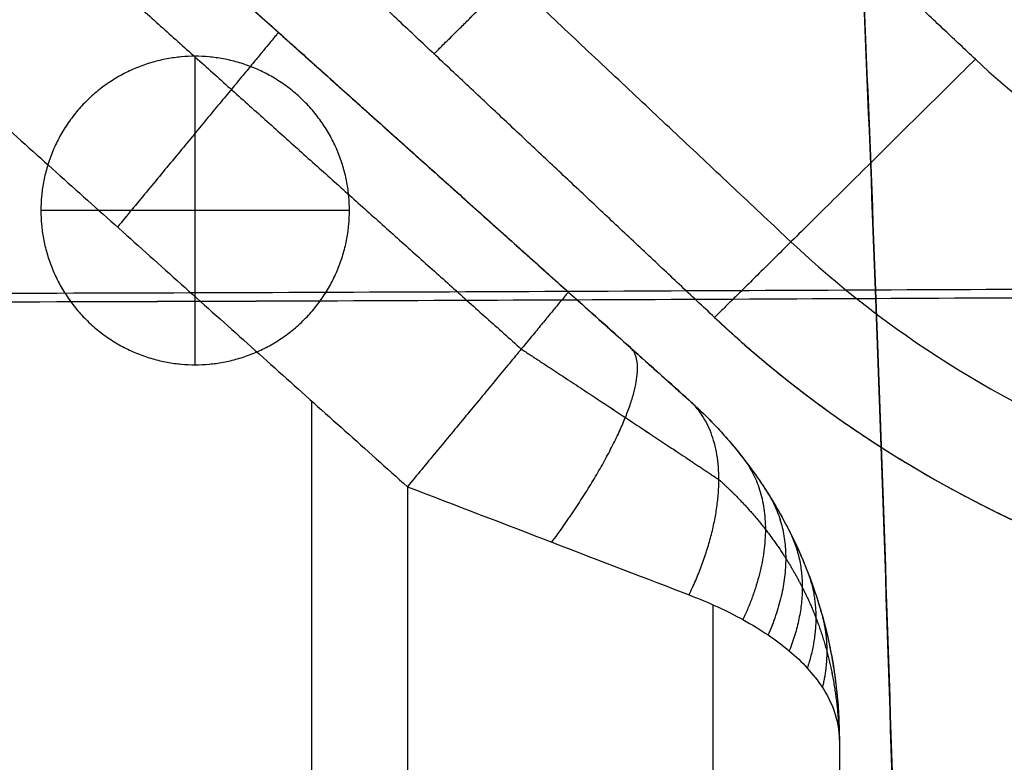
# Model space of a CAD drawing. Header units: millimetres. Extents: x -4722 to -3222, y -3277 to -2337.
# Tile 28 of 47: x -4563 to -4403, y -2646 to -2526. Entities that reach past the tile are written whole.
import ezdxf

# ---------------------------------------------------------------- set-up
doc = ezdxf.new("R2010")
doc.units = ezdxf.units.MM
for name, color, linetype, true_color in [('c$Calque 20', 7, 'Continuous', 0xb60d0d), ('c$Calque 21', 7, 'Continuous', 0x57ff00), ('c$Calque 22', 7, 'Continuous', 0xff4600)]:
    doc.layers.add(name, color=color, linetype=linetype, true_color=true_color)

msp = doc.modelspace()

# ---------------------------------------------------------------- linework, layer by layer
at = {"layer": 'c$Calque 20'}
for p, q in [((-4534.12, -2581.98, -722.38), (-4534.12, -2531.98, -722.38)), ((-4534.12, -2581.98, -767.38), (-4534.12, -2531.98, -767.38)), ((-4509.12, -2556.98, -722.38), (-4559.12, -2556.98, -722.38)), ((-4509.12, -2556.98, -767.38), (-4559.12, -2556.98, -767.38))]:
    msp.add_line(p, q, dxfattribs=at)
for points in [[(-4534.12, -2581.98, -722.38), (-4559.12, -2581.98, -722.38), (-4559.12, -2556.98, -722.38), (-4559.12, -2531.98, -722.38), (-4534.12, -2531.98, -722.38), (-4509.12, -2531.98, -722.38), (-4509.12, -2556.98, -722.38), (-4509.12, -2581.98, -722.38), (-4534.12, -2581.98, -722.38)], [(-4534.12, -2581.98, -767.38), (-4559.12, -2581.98, -767.38), (-4559.12, -2556.98, -767.38), (-4559.12, -2531.98, -767.38), (-4534.12, -2531.98, -767.38), (-4509.12, -2531.98, -767.38), (-4509.12, -2556.98, -767.38), (-4509.12, -2581.98, -767.38), (-4534.12, -2581.98, -767.38)], [(-4534.12, -2581.98, -744.88), (-4559.12, -2581.98, -744.88), (-4559.12, -2556.98, -744.88), (-4559.12, -2531.98, -744.88), (-4534.12, -2531.98, -744.88), (-4509.12, -2531.98, -744.88), (-4509.12, -2556.98, -744.88), (-4509.12, -2581.98, -744.88), (-4534.12, -2581.98, -744.88)]]:
    msp.add_rational_spline(points, [1, 0.707106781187, 1, 0.707106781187, 1, 0.707106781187, 1, 0.707106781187, 1], degree=2, knots=[-157.079633, -157.079633, -157.079633, -117.809725, -117.809725, -78.539816, -78.539816, -39.269908, -39.269908, 0, 0, 0], dxfattribs=at)
for points in [[(-4534.12, -2531.98, -722.38), (-4534.12, -2531.98, -744.88), (-4534.12, -2531.98, -767.38)], [(-4559.12, -2556.98, -722.38), (-4559.12, -2556.98, -744.88), (-4559.12, -2556.98, -767.38)], [(-4509.12, -2556.98, -722.38), (-4509.12, -2556.98, -744.88), (-4509.12, -2556.98, -767.38)], [(-4534.12, -2581.98, -722.38), (-4534.12, -2581.98, -744.88), (-4534.12, -2581.98, -767.38)]]:
    msp.add_open_spline(points, degree=2, dxfattribs=at)
at = {"layer": 'c$Calque 21'}
for points, knots in [([(-4427.75, -2481.79, -512.94), (-4426.12, -2512.9, -512.65), (-4423.71, -2571.04, -512.19), (-4420.52, -2666.28, -511.62), (-4417.85, -2763.95, -511.24), (-4416.76, -2862.06, -511.11), (-4417.25, -2960.05, -511.22), (-4419.38, -3057.42, -511.57), (-4422.09, -3152.36, -512.15), (-4424.19, -3210.68, -512.64), (-4425.55, -3242.12, -512.94)], [2466.887453, 2466.887453, 2466.887453, 2466.887453, 2558.240959, 2656.821073, 2755.401188, 2853.981302, 2952.561416, 3051.141531, 3149.721645, 3240.985342, 3240.985342, 3240.985342, 3240.985342]), ([(-4427.75, -2482.08, -346.53), (-4426.12, -2513.58, -346.18), (-4423.71, -2572.44, -345.62), (-4420.52, -2668.86, -344.93), (-4417.85, -2767.74, -344.48), (-4416.76, -2867.06, -344.32), (-4417.25, -2966.26, -344.45), (-4419.38, -3064.85, -344.88), (-4422.09, -3160.96, -345.57), (-4424.19, -3220, -346.16), (-4425.55, -3251.83, -346.53)], [2466.887453, 2466.887453, 2466.887453, 2466.887453, 2558.240959, 2656.821073, 2755.401188, 2853.981302, 2952.561416, 3051.141531, 3149.721645, 3240.985342, 3240.985342, 3240.985342, 3240.985342]), ([(-4427.73, -2482.27, -720.45), (-4426.11, -2513.18, -720.16), (-4423.7, -2571.19, -719.7), (-4420.52, -2666.28, -719.13), (-4417.85, -2763.95, -718.75), (-4416.76, -2862.06, -718.62), (-4417.25, -2960.05, -718.73), (-4419.38, -3057.42, -719.08), (-4422.09, -3152.2, -719.66), (-4424.18, -3210.38, -720.15), (-4425.53, -3241.62, -720.45)], [2467.355119, 2467.355119, 2467.355119, 2467.355119, 2558.240959, 2656.821073, 2755.401188, 2853.981302, 2952.561416, 3051.141531, 3149.721645, 3240.504835, 3240.504835, 3240.504835, 3240.504835]), ([(-4427.73, -2482.56, -518.55), (-4426.11, -2513.87, -518.2), (-4423.7, -2572.59, -517.64), (-4420.52, -2668.86, -516.95), (-4417.85, -2767.74, -516.5), (-4416.76, -2867.06, -516.34), (-4417.25, -2966.26, -516.47), (-4419.38, -3064.85, -516.9), (-4422.09, -3160.8, -517.59), (-4424.18, -3219.7, -518.18), (-4425.53, -3251.33, -518.54)], [2467.355119, 2467.355119, 2467.355119, 2467.355119, 2558.240959, 2656.821073, 2755.401188, 2853.981302, 2952.561416, 3051.141531, 3149.721645, 3240.504835, 3240.504835, 3240.504835, 3240.504835]), ([(-3247.39, -2566.58, -513.05), (-3249.51, -2566.59, -513.04), (-3312.82, -2566.95, -512.73), (-3420.71, -2567.16, -512.24), (-3588.67, -2567.4, -511.55), (-3755.73, -2568.15, -510.98), (-3923.46, -2568.74, -510.71), (-4090.92, -2568.96, -510.97), (-4257.62, -2569.13, -511.53), (-4425.22, -2569.88, -512.22), (-4532.88, -2570.39, -512.72), (-4596.13, -2570.49, -513.04), (-4597.65, -2570.5, -513.05)], [3213.426579, 3213.426579, 3213.426579, 3213.426579, 3219.240029, 3387.529785, 3555.819541, 3724.109297, 3892.399053, 4060.68881, 4228.978566, 4397.268322, 4565.558078, 4569.705051, 4569.705051, 4569.705051, 4569.705051]), ([(-3247.65, -2566.58, -720.56), (-3249.69, -2566.59, -720.55), (-3312.89, -2566.95, -720.24), (-3420.71, -2567.16, -719.75), (-3588.67, -2567.4, -719.06), (-3755.73, -2568.15, -718.49), (-3923.46, -2568.74, -718.23), (-4090.92, -2568.96, -718.49), (-4257.62, -2569.13, -719.04), (-4425.22, -2569.88, -719.73), (-4532.8, -2570.39, -720.23), (-4595.95, -2570.49, -720.55), (-4597.38, -2570.5, -720.56)], [3213.667647, 3213.667647, 3213.667647, 3213.667647, 3219.240029, 3387.529785, 3555.819541, 3724.109297, 3892.399053, 4060.68881, 4228.978566, 4397.268322, 4565.558078, 4569.459558, 4569.459558, 4569.459558, 4569.459558]), ([(-3247.39, -2567.92, -346.66), (-3249.51, -2567.93, -346.65), (-3312.82, -2568.3, -346.27), (-3420.71, -2568.51, -345.68), (-3588.67, -2568.76, -344.85), (-3755.73, -2569.51, -344.17), (-3923.46, -2570.11, -343.84), (-4090.92, -2570.33, -344.16), (-4257.62, -2570.5, -344.83), (-4425.22, -2571.27, -345.66), (-4532.88, -2571.78, -346.26), (-4596.13, -2571.89, -346.65), (-4597.65, -2571.89, -346.66)], [3213.426579, 3213.426579, 3213.426579, 3213.426579, 3219.240029, 3387.529785, 3555.819541, 3724.109297, 3892.399053, 4060.68881, 4228.978566, 4397.268322, 4565.558078, 4569.705051, 4569.705051, 4569.705051, 4569.705051]), ([(-3247.65, -2567.92, -518.68), (-3249.69, -2567.94, -518.67), (-3312.89, -2568.3, -518.29), (-3420.71, -2568.51, -517.7), (-3588.67, -2568.76, -516.87), (-3755.73, -2569.51, -516.19), (-3923.46, -2570.11, -515.87), (-4090.92, -2570.33, -516.18), (-4257.62, -2570.5, -516.85), (-4425.22, -2571.27, -517.68), (-4532.8, -2571.78, -518.28), (-4595.95, -2571.89, -518.67), (-4597.38, -2571.89, -518.68)], [3213.667647, 3213.667647, 3213.667647, 3213.667647, 3219.240029, 3387.529785, 3555.819541, 3724.109297, 3892.399053, 4060.68881, 4228.978566, 4397.268322, 4565.558078, 4569.459558, 4569.459558, 4569.459558, 4569.459558])]:
    msp.add_open_spline(points, degree=3, knots=knots, dxfattribs=at)
at = {"layer": 'c$Calque 22'}
for p, q in [((-4499.73, -2601.75, -20.25), (-4499.73, -3139.01, -20.25)), ((-4499.73, -2601.75, -320.25), (-4499.73, -3139.01, -320.25))]:
    msp.add_line(p, q, dxfattribs=at)
for points, degree in [([(-4567.6, -2486.02, -62.19), (-4520.62, -2528.1, -62.19), (-4473.64, -2570.19, -62.19)], 2), ([(-4567.6, -2486.02, -278.31), (-4520.62, -2528.1, -278.31), (-4473.64, -2570.19, -278.31)], 2), ([(-4567.6, -2486.02, -170.25), (-4510.83, -2536.87, -170.25), (-4454.07, -2587.73, -170.25)], 2), ([(-4449.95, -2574.32, -80), (-4495.42, -2531.59, -80), (-4540.88, -2488.85, -80)], 2), ([(-4449.95, -2574.32, -260), (-4495.42, -2531.59, -260), (-4540.88, -2488.85, -260)], 2), ([(-4449.95, -2574.32, -170), (-4495.42, -2531.59, -170), (-4540.88, -2488.85, -170)], 2), ([(-4437.57, -2562.06, -37.58), (-4472.61, -2529.12, -37.58), (-4507.66, -2496.18, -37.58)], 2), ([(-4437.57, -2562.06, -302.43), (-4472.61, -2529.12, -302.43), (-4507.66, -2496.18, -302.43)], 2), ([(-4571.42, -2498.68, -32.54), (-4526.35, -2539.06, -32.54), (-4481.28, -2579.43, -32.54)], 2), ([(-4571.42, -2498.68, -307.97), (-4526.35, -2539.06, -307.97), (-4481.28, -2579.43, -307.97)], 2), ([(-4407.69, -2532.45, -20), (-4417.57, -2523.16, -20), (-4427.46, -2513.86, -20)], 2), ([(-4407.69, -2532.45, -320), (-4417.57, -2523.16, -320), (-4427.46, -2513.86, -320)], 2), ([(-4580.64, -2529.26, -20.25), (-4540.19, -2565.5, -20.25), (-4499.73, -2601.75, -20.25)], 2), ([(-4580.64, -2529.26, -320.25), (-4540.19, -2565.5, -320.25), (-4499.73, -2601.75, -320.25)], 2), ([(-4515.1, -2533.04, -62.19), (-4515.1, -2533.04, -170.25), (-4515.1, -2533.04, -278.31)], 2), ([(-4407.69, -2532.45, -320), (-4396.06, -2543.39, -320), (-4368.35, -2560.85, -320), (-4335.88, -2567, -320), (-4319.64, -2566.99, -320)], 3), ([(-4407.69, -2532.45, -20), (-4396.06, -2543.39, -20), (-4368.35, -2560.85, -20), (-4335.88, -2567, -20), (-4319.64, -2566.99, -20)], 3), ([(-4486.01, -2540.43, -80), (-4486.01, -2540.43, -170), (-4486.01, -2540.43, -260)], 2), ([(-4437.57, -2562.06, -37.58), (-4422, -2576.72, -37.58), (-4384.89, -2600.1, -37.58), (-4341.4, -2608.34, -37.58), (-4319.64, -2608.32, -37.58)], 3), ([(-4437.57, -2562.06, -302.43), (-4422, -2576.72, -302.43), (-4384.89, -2600.1, -302.43), (-4341.4, -2608.34, -302.43), (-4319.64, -2608.32, -302.43)], 3), ([(-4449.95, -2574.32, -80), (-4449.95, -2574.32, -170), (-4449.95, -2574.32, -260)], 2), ([(-4449.95, -2574.32, -260), (-4432.74, -2590.52, -260), (-4391.74, -2616.36, -260), (-4343.68, -2625.46, -260), (-4319.64, -2625.44, -260)], 3), ([(-4449.95, -2574.32, -80), (-4432.74, -2590.52, -80), (-4391.74, -2616.36, -80), (-4343.68, -2625.46, -80), (-4319.64, -2625.44, -80)], 3), ([(-4515.19, -3153.14, -20.25), (-4515.19, -2870.52, -20.25), (-4515.19, -2587.9, -20.25)], 2), ([(-4515.19, -3153.14, -320.25), (-4515.19, -2870.52, -320.25), (-4515.19, -2587.9, -320.25)], 2), ([(-4454.07, -2587.73, -270.7), (-4454.07, -2587.73, -170.25), (-4454.07, -2587.73, -69.81)], 2), ([(-4436.11, -2612.57, -259.97), (-4436.11, -2612.57, -170.25), (-4436.11, -2612.57, -80.54)], 2), ([(-4450.24, -2620.86, -41.75), (-4450.24, -2863.05, -41.75), (-4450.24, -3105.24, -41.75)], 2), ([(-4450.24, -2620.86, -298.76), (-4450.24, -2863.05, -298.76), (-4450.24, -3105.24, -298.76)], 2), ([(-4429.73, -2642.94, -246.86), (-4429.73, -2851.69, -246.86), (-4429.73, -3060.43, -246.86)], 2), ([(-4429.73, -2642.94, -93.65), (-4429.73, -2851.69, -93.65), (-4429.73, -3060.43, -93.65)], 2), ([(-4429.73, -2642.94, -246.86), (-4429.73, -2642.94, -170.25), (-4429.73, -2642.94, -93.65)], 2), ([(-4429.73, -2642.94, -170.25), (-4429.73, -2851.69, -170.25), (-4429.73, -3060.43, -170.25)], 2)]:
    msp.add_open_spline(points, degree=degree, dxfattribs=at)
for points, weights in [([(-4495.42, -2531.59, -80), (-4495.42, -2531.59, -38.9), (-4468.42, -2504.84, -24.05)], [1, 0.778958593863, 0.891549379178]), ([(-4495.42, -2531.59, -260), (-4495.42, -2531.59, -301.11), (-4468.42, -2504.84, -315.95)], [1, 0.778958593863, 0.891549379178]), ([(-4520.62, -2528.1, -62.19), (-4520.62, -2528.1, -20.25), (-4546.71, -2559.66, -20.25)], [1, 0.707106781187, 1]), ([(-4520.62, -2528.1, -278.31), (-4520.62, -2528.1, -320.25), (-4546.71, -2559.66, -320.25)], [1, 0.707106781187, 1]), ([(-4407.69, -2532.45, -320), (-4449.95, -2574.32, -320), (-4449.95, -2574.32, -260)], [1, 0.707106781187, 1]), ([(-4407.69, -2532.45, -20), (-4449.95, -2574.32, -20), (-4449.95, -2574.32, -80)], [1, 0.707106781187, 1]), ([(-4473.64, -2570.19, -62.19), (-4473.64, -2570.19, -20.25), (-4499.73, -2601.75, -20.25)], [1, 0.707106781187, 1]), ([(-4473.64, -2570.19, -278.31), (-4473.64, -2570.19, -320.25), (-4499.73, -2601.75, -320.25)], [1, 0.707106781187, 1]), ([(-4449.95, -2574.32, -170), (-4395.56, -2625.44, -170), (-4319.64, -2625.44, -170)], [1, 0.926380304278, 1]), ([(-4476.31, -2610.74, -24.49), (-4457.29, -2584.84, -31.57), (-4463.6, -2579.19, -64.01)], [1, 0.780494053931, 1]), ([(-4476.31, -2610.74, -316.02), (-4457.29, -2584.84, -308.94), (-4463.6, -2579.19, -276.5)], [1, 0.780494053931, 1]), ([(-4454.07, -2619.28, -38.02), (-4443.55, -2597.15, -47.51), (-4454.07, -2587.73, -69.81)], [1, 0.844276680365, 1]), ([(-4454.07, -2619.28, -302.48), (-4443.55, -2597.15, -292.99), (-4454.07, -2587.73, -270.7)], [1, 0.844276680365, 1]), ([(-4454.07, -2587.73, -170.25), (-4429.73, -2609.53, -170.25), (-4429.73, -2642.94, -170.25)], [1, 0.908951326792, 1]), ([(-4445.35, -2597.07, -73.84), (-4437.67, -2606.93, -57.37), (-4445.35, -2623.28, -47.43)], [1, 0.89539252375, 1]), ([(-4445.35, -2597.07, -266.67), (-4437.67, -2606.93, -283.14), (-4445.35, -2623.28, -293.07)], [1, 0.89539252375, 1]), ([(-4441.28, -2602.85, -76.35), (-4435.32, -2612.29, -62.76), (-4441.28, -2625.77, -53.26)], [1, 0.921291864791, 1]), ([(-4441.28, -2602.85, -264.16), (-4435.32, -2612.29, -277.74), (-4441.28, -2625.77, -287.25)], [1, 0.921291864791, 1]), ([(-4437.85, -2608.89, -78.96), (-4433.51, -2617.45, -67.96), (-4437.85, -2628.36, -59.35)], [1, 0.94389894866, 1]), ([(-4437.85, -2608.89, -261.55), (-4433.51, -2617.45, -272.54), (-4437.85, -2628.36, -281.16)], [1, 0.94389894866, 1]), ([(-4434.93, -2615.4, -81.76), (-4432.1, -2622.67, -73.22), (-4434.93, -2631.14, -65.9)], [1, 0.963308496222, 1]), ([(-4434.93, -2615.4, -258.75), (-4432.1, -2622.67, -267.28), (-4434.93, -2631.14, -274.6)], [1, 0.963308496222, 1]), ([(-4432.48, -2622.75, -84.94), (-4431.04, -2628.29, -78.89), (-4432.48, -2634.3, -73.3)], [1, 0.978719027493, 1]), ([(-4432.48, -2622.75, -255.56), (-4431.04, -2628.29, -261.62), (-4432.48, -2634.3, -267.2)], [1, 0.978719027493, 1])]:
    msp.add_rational_spline(points, weights, degree=2, dxfattribs=at)
for points, knots in [([(-4473.64, -2570.19, -62.19), (-4470.25, -2573.23, -62.19), (-4463.38, -2579.38, -63.4), (-4456.99, -2585.11, -67.17), (-4454.07, -2587.73, -69.81)], [0, 0, 0, 0, 13.399223, 27.194817, 27.194817, 27.194817, 27.194817]), ([(-4454.07, -2587.73, -270.7), (-4456.99, -2585.11, -273.33), (-4463.38, -2579.38, -277.1), (-4470.25, -2573.23, -278.31), (-4473.64, -2570.19, -278.31)], [-27.194817, -27.194817, -27.194817, -27.194817, -13.399223, 0, 0, 0, 0]), ([(-4454.07, -2587.73, -69.81), (-4450.81, -2590.64, -71.07), (-4446.22, -2595.62, -73.21), (-4441.18, -2602.81, -76.33), (-4437.72, -2608.92, -78.97), (-4434.85, -2615.26, -81.7), (-4431.6, -2624.9, -85.87), (-4429.78, -2634.44, -90.03), (-4429.73, -2642.94, -93.65)], [0, 0, 0, 0, 6.603404, 10.415616, 14.227829, 18.139507, 22.051186, 29.874543, 29.874543, 29.874543, 29.874543]), ([(-4454.07, -2587.73, -270.7), (-4450.81, -2590.64, -269.44), (-4446.22, -2595.62, -267.3), (-4441.18, -2602.81, -264.17), (-4437.72, -2608.92, -261.54), (-4434.85, -2615.26, -258.81), (-4431.6, -2624.9, -254.63), (-4429.78, -2634.44, -250.48), (-4429.73, -2642.94, -246.86)], [0, 0, 0, 0, 6.603404, 10.415616, 14.227829, 18.139507, 22.051186, 29.874543, 29.874543, 29.874543, 29.874543]), ([(-4499.73, -2601.75, -20.25), (-4491.83, -2604.78, -20.26), (-4475.8, -2610.93, -23.08), (-4460.89, -2616.66, -31.88), (-4454.07, -2619.28, -38.02)], [0, 0, 0, 0, 13.399223, 27.194817, 27.194817, 27.194817, 27.194817]), ([(-4499.73, -2601.75, -320.25), (-4491.83, -2604.78, -320.25), (-4475.8, -2610.93, -317.43), (-4460.89, -2616.66, -308.63), (-4454.07, -2619.28, -302.48)], [0, 0, 0, 0, 13.399223, 27.194817, 27.194817, 27.194817, 27.194817]), ([(-4454.07, -2619.28, -38.02), (-4450.81, -2620.53, -40.96), (-4446.22, -2622.65, -45.97), (-4441.18, -2625.76, -53.21), (-4437.72, -2628.37, -59.37), (-4434.85, -2631.08, -65.76), (-4431.6, -2635.23, -75.47), (-4429.78, -2639.35, -85.08), (-4429.73, -2642.94, -93.65)], [0, 0, 0, 0, 6.603404, 10.415616, 14.227829, 18.139507, 22.051186, 29.874543, 29.874543, 29.874543, 29.874543]), ([(-4454.07, -2619.28, -302.48), (-4450.81, -2620.53, -299.55), (-4446.22, -2622.65, -294.53), (-4441.18, -2625.76, -287.29), (-4437.72, -2628.37, -281.14), (-4434.85, -2631.08, -274.74), (-4431.6, -2635.23, -265.04), (-4429.78, -2639.35, -255.43), (-4429.73, -2642.94, -246.86)], [0, 0, 0, 0, 6.603404, 10.415616, 14.227829, 18.139507, 22.051186, 29.874543, 29.874543, 29.874543, 29.874543])]:
    msp.add_open_spline(points, degree=3, knots=knots, dxfattribs=at)
for points, weights, knots in [([(-4481.28, -2579.43, -32.54), (-4475.47, -2583.23, -33.62), (-4464.11, -2590.7, -37.7), (-4453.84, -2597.53, -45.8), (-4449.25, -2600.59, -50.98)], [0.853553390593, 0.866567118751, 0.891519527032, 0.912728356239, 0.92213834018], [0, 0, 0, 0, 13.399223, 27.194817, 27.194817, 27.194817, 27.194817]), ([(-4481.28, -2579.43, -307.97), (-4475.47, -2583.23, -306.89), (-4464.11, -2590.7, -302.81), (-4453.84, -2597.53, -294.71), (-4449.25, -2600.59, -289.52)], [0.853553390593, 0.866567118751, 0.891519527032, 0.912728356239, 0.92213834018], [0, 0, 0, 0, 13.399223, 27.194817, 27.194817, 27.194817, 27.194817]), ([(-4449.25, -2600.59, -50.98), (-4446.34, -2603.21, -53.62), (-4442.43, -2607.45, -57.89), (-4438.33, -2613.32, -63.8), (-4435.64, -2618.08, -68.6), (-4433.47, -2622.88, -73.43), (-4431.13, -2629.99, -80.6), (-4429.91, -2636.91, -87.56), (-4429.73, -2642.94, -93.65)], [0.922138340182, 0.931145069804, 0.944768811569, 0.96092028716, 0.972355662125, 0.981987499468, 0.99227372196, 0.996904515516, 0.998545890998], [0, 0, 0, 0, 6.603404, 10.415616, 14.227829, 18.139507, 22.051186, 29.874543, 29.874543, 29.874543, 29.874543]), ([(-4449.25, -2600.59, -289.52), (-4446.34, -2603.21, -286.89), (-4442.43, -2607.45, -282.61), (-4438.33, -2613.32, -276.7), (-4435.64, -2618.08, -271.91), (-4433.47, -2622.88, -267.07), (-4431.13, -2629.99, -259.91), (-4429.91, -2636.91, -252.94), (-4429.73, -2642.94, -246.86)], [0.922138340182, 0.931145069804, 0.944768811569, 0.96092028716, 0.972355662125, 0.981987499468, 0.99227372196, 0.996904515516, 0.998545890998], [0, 0, 0, 0, 6.603404, 10.415616, 14.227829, 18.139507, 22.051186, 29.874543, 29.874543, 29.874543, 29.874543])]:
    msp.add_rational_spline(points, weights, degree=3, knots=knots, dxfattribs=at)

doc.saveas('drawing.dxf')
